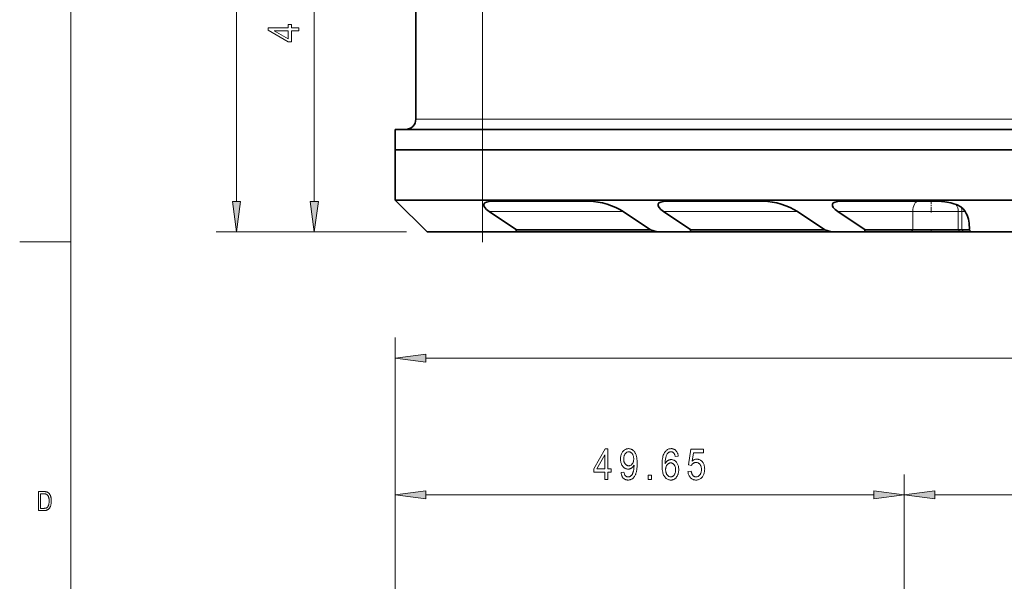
# Model space of a CAD drawing. Extents: x 5 to 415, y 5 to 296.
# Tile 9 of 50: x 5 to 101, y 187 to 242. Entities that reach past the tile are written whole.
import ezdxf

# ---------------------------------------------------------------- set-up
doc = ezdxf.new("R2010")
doc.units = 0
doc.linetypes.add('DASHDOT', pattern=[18.5, 12, -3, 0.5, -3])

msp = doc.modelspace()

# ---------------------------------------------------------------- linework, layer by layer
at = {"color": 7, "lineweight": 13}
for p, q in [((10, 291), (10, 10)), ((26.162865, 224.421616), (26.162865, 275.622955)), ((33.742043, 224.421616), (33.742043, 263.972961)), ((50.136398, 232.447281), (243.0439, 232.447281)), ((41.638855, 177.98114), (41.638111, 211.148804)), ((44.612492, 209.14888), (248.568787, 209.153442)), ((91.291397, 160.728638), (91.291397, 197.811172)), ((91.291397, 160.728638), (91.291397, 197.811172)), ((44.613235, 195.811172), (88.317062, 195.811172)), ((94.265732, 195.811172), (228.569565, 195.811172))]:
    msp.add_line(p, q, dxfattribs=at)
at = {"color": 7, "linetype": 'DASHDOT', "lineweight": 13, "ltscale": 0.4995}
msp.add_line((50.136246, 250.762283), (50.136246, 230.782288), dxfattribs=at)
at = {"color": 7, "lineweight": 35, "ltscale": 0.36625}
msp.add_line((43.638901, 232.447281), (43.638901, 247.097275), dxfattribs=at)
at = {"color": 7, "lineweight": 13, "ltscale": 0.36625}
msp.add_line((50.136398, 232.447281), (50.136398, 247.097275), dxfattribs=at)
at = {"color": 7, "lineweight": 13, "ltscale": 0.162441}
msp.add_line((50.136528, 232.447281), (43.638901, 232.447281), dxfattribs=at)
at = {"color": 7, "linetype": 'DASHDOT', "lineweight": 13, "ltscale": 0.3}
msp.add_line((50.136246, 220.447281), (50.136246, 232.447281), dxfattribs=at)
at = {"color": 7, "lineweight": 13, "ltscale": 0.025}
msp.add_line((50.136398, 231.447281), (50.136398, 232.447281), dxfattribs=at)
at = {"color": 7, "lineweight": 35, "ltscale": 0.212443}
for p, q in [((50.13662, 231.447281), (41.638901, 231.447281)), ((41.638901, 229.447281), (50.13662, 229.447281)), ((50.13662, 224.547287), (41.638901, 224.547287))]:
    msp.add_line(p, q, dxfattribs=at)
at = {"color": 7, "lineweight": 35, "ltscale": 0.05}
msp.add_line((41.638901, 229.447281), (41.638901, 231.447281), dxfattribs=at)
at = {"color": 7, "lineweight": 13, "ltscale": 0.05}
msp.add_line((50.136398, 229.447281), (50.136398, 231.447281), dxfattribs=at)
at = {"color": 7, "lineweight": 35}
for p, q in [((243.0439, 231.447281), (50.136509, 231.447281)), ((243.043793, 229.447281), (50.136398, 229.447281)), ((243.0439, 229.447281), (50.136509, 229.447281)), ((243.0439, 224.547287), (50.136398, 224.547287)), ((83.948532, 221.447281), (44.738899, 221.447281))]:
    msp.add_line(p, q, dxfattribs=at)
at = {"color": 7, "lineweight": 35, "ltscale": 0.1225}
msp.add_line((41.638901, 224.547287), (41.638901, 229.447281), dxfattribs=at)
at = {"color": 7, "lineweight": 35, "ltscale": 0.212438}
msp.add_line((50.136429, 229.447281), (41.638901, 229.447281), dxfattribs=at)
at = {"color": 7, "lineweight": 13, "ltscale": 0.1225}
msp.add_line((50.136398, 224.547287), (50.136398, 229.447281), dxfattribs=at)
at = {"color": 7, "lineweight": 35, "ltscale": 0.109602}
msp.add_line((41.638901, 224.547287), (44.738899, 221.447281), dxfattribs=at)
at = {"color": 7, "lineweight": 13, "ltscale": 0.0775}
msp.add_line((50.136398, 224.547287), (50.136398, 221.447281), dxfattribs=at)
at = {"color": 7, "lineweight": 35, "ltscale": 0.237229}
for p, q in [((60.594925, 224.447281), (51.105751, 224.447281)), ((68.105751, 224.447281), (77.594925, 224.447281)), ((85.105751, 224.447281), (94.594925, 224.447281))]:
    msp.add_line(p, q, dxfattribs=at)
at = {"color": 7, "linetype": 'DASHDOT', "lineweight": 13, "ltscale": 0.030015}
msp.add_line((93.901031, 224.547333), (93.901031, 223.346725), dxfattribs=at)
at = {"color": 7, "lineweight": 35, "ltscale": 0.080473}
for p, q in [((50.800018, 223.447281), (53.468628, 221.647278)), ((63.865776, 223.447281), (66.534386, 221.647278)), ((67.800018, 223.447281), (70.468628, 221.647278)), ((80.865776, 223.447281), (83.534386, 221.647278)), ((84.800018, 223.447281), (87.468628, 221.647278)), ((70.407478, 221.447281), (67.188553, 221.447281)), ((87.407478, 221.447281), (84.188553, 221.447281))]:
    msp.add_line(p, q, dxfattribs=at)
at = {"color": 7, "lineweight": 13, "ltscale": 0.326644}
for p, q in [((63.86578, 223.447281), (50.800018, 223.447281)), ((80.865784, 223.447281), (67.800018, 223.447281))]:
    msp.add_line(p, q, dxfattribs=at)
at = {"color": 7, "lineweight": 13, "ltscale": 0.18279}
msp.add_line((84.800018, 223.447281), (92.111618, 223.447281), dxfattribs=at)
at = {"color": 7, "lineweight": 13, "ltscale": 0.111195}
msp.add_line((96.559418, 223.447281), (92.111618, 223.447281), dxfattribs=at)
at = {"color": 7, "lineweight": 13, "ltscale": 0.045}
for p, q in [((92.111618, 221.647278), (92.111618, 223.447281)), ((96.559418, 221.647278), (96.559418, 223.447281)), ((96.912613, 221.647278), (96.912613, 223.447281))]:
    msp.add_line(p, q, dxfattribs=at)
at = {"color": 7, "lineweight": 13, "ltscale": 0.00883}
msp.add_line((96.912613, 223.447281), (96.559418, 223.447281), dxfattribs=at)
at = {"color": 7, "lineweight": 13, "ltscale": 0.008226}
msp.add_line((97.241638, 223.447281), (96.912613, 223.447281), dxfattribs=at)
at = {"color": 7, "lineweight": 13, "ltscale": 0.464401}
msp.add_line((42.738899, 221.447281), (24.162865, 221.447281), dxfattribs=at)
at = {"color": 7, "lineweight": 13, "ltscale": 0.274921}
msp.add_line((42.738899, 221.447281), (31.742043, 221.447281), dxfattribs=at)
at = {"color": 7, "lineweight": 35, "ltscale": 0.13494}
msp.add_line((50.136482, 221.447281), (44.738899, 221.447281), dxfattribs=at)
at = {"color": 7, "lineweight": 35, "ltscale": 0.122575}
msp.add_line((49.641899, 221.447281), (44.738899, 221.447281), dxfattribs=at)
at = {"color": 7, "lineweight": 35, "ltscale": 0.034557}
msp.add_line((51.024189, 221.447281), (49.641899, 221.447281), dxfattribs=at)
at = {"color": 7, "lineweight": 35, "ltscale": 0.081777}
msp.add_line((53.407482, 221.447281), (50.136398, 221.447281), dxfattribs=at)
at = {"color": 7, "lineweight": 35, "ltscale": 0.102443}
msp.add_line((55.121918, 221.447281), (51.024189, 221.447281), dxfattribs=at)
at = {"color": 7, "lineweight": 35, "ltscale": 0.005228}
for p, q in [((53.407482, 221.447281), (53.468628, 221.647278)), ((70.407478, 221.447281), (70.468628, 221.647278)), ((87.407478, 221.447281), (87.468628, 221.647278))]:
    msp.add_line(p, q, dxfattribs=at)
at = {"color": 7, "lineweight": 35, "ltscale": 0.344527}
for p, q in [((67.188553, 221.447281), (53.407482, 221.447281)), ((84.188553, 221.447281), (70.407478, 221.447281))]:
    msp.add_line(p, q, dxfattribs=at)
at = {"color": 7, "lineweight": 35, "ltscale": 0.326644}
for p, q in [((66.534401, 221.647278), (53.468628, 221.647278)), ((83.534401, 221.647278), (70.468628, 221.647278))]:
    msp.add_line(p, q, dxfattribs=at)
at = {"color": 7, "lineweight": 35, "ltscale": 0.025496}
msp.add_line((56.141739, 221.447281), (55.121918, 221.447281), dxfattribs=at)
at = {"color": 7, "lineweight": 35, "ltscale": 0.27017}
msp.add_line((66.948532, 221.447281), (56.141739, 221.447281), dxfattribs=at)
at = {"color": 7, "lineweight": 35, "ltscale": 0.017101}
for p, q in [((67.188553, 221.447281), (66.534386, 221.647278)), ((84.188553, 221.447281), (83.534386, 221.647278))]:
    msp.add_line(p, q, dxfattribs=at)
at = {"color": 7, "lineweight": 35, "ltscale": 0.267643}
msp.add_line((81.113182, 221.447281), (70.407471, 221.447281), dxfattribs=at)
at = {"color": 7, "lineweight": 35, "ltscale": 0.114807}
msp.add_line((91.999771, 221.447281), (87.407478, 221.447281), dxfattribs=at)
at = {"color": 7, "lineweight": 35, "ltscale": 0.116075}
msp.add_line((92.111618, 221.647278), (87.468628, 221.647278), dxfattribs=at)
at = {"color": 7, "lineweight": 13, "ltscale": 0.005729}
msp.add_line((91.999771, 221.447281), (92.111618, 221.647278), dxfattribs=at)
at = {"color": 7, "lineweight": 35, "ltscale": 0.118145}
msp.add_line((96.725571, 221.447281), (91.999771, 221.447281), dxfattribs=at)
at = {"color": 7, "lineweight": 35, "ltscale": 0.111195}
msp.add_line((96.559418, 221.647278), (92.111618, 221.647278), dxfattribs=at)
at = {"color": 7, "linetype": 'DASHDOT', "lineweight": 13, "ltscale": 0.006015}
msp.add_line((93.901031, 221.667328), (93.901031, 221.426727), dxfattribs=at)
at = {"color": 7, "lineweight": 35, "ltscale": 0.00883}
msp.add_line((96.912613, 221.647278), (96.559418, 221.647278), dxfattribs=at)
at = {"color": 7, "lineweight": 13, "ltscale": 0.0065}
msp.add_line((96.725571, 221.447281), (96.559418, 221.647278), dxfattribs=at)
at = {"color": 7, "lineweight": 35, "ltscale": 0.008536}
msp.add_line((97.066994, 221.447281), (96.725571, 221.447281), dxfattribs=at)
at = {"color": 7, "lineweight": 35, "ltscale": 0.018007}
msp.add_line((97.632889, 221.647278), (96.912613, 221.647278), dxfattribs=at)
at = {"color": 7, "lineweight": 13, "ltscale": 0.006316}
msp.add_line((97.066994, 221.447281), (96.912613, 221.647278), dxfattribs=at)
at = {"color": 7, "lineweight": 35, "ltscale": 0.018645}
msp.add_line((97.812813, 221.447281), (97.066994, 221.447281), dxfattribs=at)
at = {"color": 7, "lineweight": 35, "ltscale": 0.006725}
msp.add_line((97.812813, 221.447281), (97.632889, 221.647278), dxfattribs=at)
at = {"color": 7, "lineweight": 35, "ltscale": 0.164867}
msp.add_line((104.407486, 221.447281), (97.812813, 221.447281), dxfattribs=at)
at = {"color": 7, "lineweight": 13, "ltscale": 0.125}
msp.add_line((5, 220.5), (10, 220.5), dxfattribs=at)
at = {"color": 7, "lineweight": 13, "ltscale": 0.495751}
msp.add_line((41.638901, 177.98114), (41.638901, 197.811172), dxfattribs=at)
at = {"color": 7, "lineweight": 13}
for points in [[(32.242043, 241.05751), (31.523762, 241.05751), (31.523762, 239.991348), (31.186108, 239.991348), (29.242043, 241.114807), (29.242043, 241.360382), (31.186108, 241.360382), (31.186108, 241.693939), (31.523762, 241.693939), (31.523762, 241.360382), (32.242043, 241.360382)], [(31.186108, 241.05751), (29.833447, 241.05751), (31.186108, 240.288071)], [(25.771286, 224.421616), (26.162865, 221.447281), (26.554443, 224.421616)], [(33.350464, 224.421616), (33.742043, 221.447281), (34.133621, 224.421616)], [(44.61248, 209.540451), (41.638157, 209.148804), (44.612499, 208.757294)], [(62.069717, 197.311172), (62.069717, 198.029449), (61.003555, 198.029449), (61.003555, 198.367111), (62.127018, 200.311172), (62.372585, 200.311172), (62.372585, 198.367111), (62.706146, 198.367111), (62.706146, 198.029449), (62.372585, 198.029449), (62.372585, 197.311172)], [(63.657715, 198.004898), (63.948303, 198.037643), (63.964916, 197.947433), (63.986938, 197.86673), (64.014359, 197.795502), (64.04718, 197.733795), (64.085411, 197.681564), (64.129036, 197.63884), (64.17807, 197.605606), (64.232506, 197.581863), (64.292343, 197.567627), (64.357574, 197.562881), (64.387589, 197.563904), (64.417046, 197.567017), (64.445953, 197.572174), (64.474304, 197.579407), (64.502106, 197.588715), (64.52935, 197.600082), (64.556046, 197.61351), (64.582191, 197.629013), (64.60778, 197.646576), (64.632813, 197.666214), (64.657196, 197.688492), (64.680824, 197.713989), (64.70369, 197.742676), (64.725807, 197.774597), (64.747162, 197.809723), (64.767754, 197.848053), (64.787598, 197.889618), (64.806679, 197.934372), (64.825005, 197.982361), (64.842575, 198.033539), (64.858902, 198.087219), (64.873512, 198.142654), (64.886406, 198.19986), (64.897575, 198.258804), (64.907028, 198.319519), (64.914764, 198.382004), (64.920784, 198.446243), (64.925079, 198.512238), (64.927658, 198.579987), (64.92852, 198.649506), (64.92852, 198.723175), (64.909035, 198.6875), (64.888245, 198.653351), (64.866142, 198.620712), (64.842735, 198.589584), (64.818016, 198.559982), (64.791985, 198.531876), (64.764648, 198.505295), (64.735992, 198.480225), (64.706039, 198.45668), (64.674767, 198.434631), (64.642784, 198.414413), (64.610672, 198.396332), (64.578445, 198.380371), (64.546089, 198.366531), (64.513611, 198.354828), (64.481018, 198.345245), (64.448296, 198.337799), (64.415451, 198.332474), (64.382484, 198.329285), (64.349396, 198.328217), (64.290054, 198.330856), (64.232376, 198.338745), (64.176361, 198.351898), (64.121994, 198.3703), (64.06929, 198.393967), (64.01825, 198.422882), (63.968857, 198.457077), (63.921124, 198.496521), (63.87505, 198.541229), (63.830635, 198.591187), (63.789223, 198.645706), (63.752174, 198.704102), (63.719482, 198.766357), (63.691154, 198.832489), (63.667179, 198.902496), (63.647564, 198.976349), (63.632309, 199.054092), (63.62141, 199.135681), (63.614872, 199.221161), (63.612694, 199.310486), (63.614956, 199.402618), (63.621738, 199.490784), (63.633045, 199.574936), (63.648872, 199.655106), (63.669228, 199.731277), (63.694099, 199.803467), (63.723495, 199.871658), (63.757416, 199.935867), (63.795856, 199.996078), (63.838821, 200.052307), (63.885017, 200.103821), (63.933159, 200.149918), (63.983242, 200.190582), (64.035271, 200.22583), (64.089249, 200.255661), (64.145164, 200.28006), (64.203026, 200.299042), (64.262833, 200.312607), (64.324577, 200.32074), (64.388275, 200.323456), (64.433807, 200.32193), (64.478722, 200.317383), (64.523026, 200.309814), (64.566719, 200.299225), (64.609795, 200.285583), (64.65226, 200.268936), (64.694107, 200.249252), (64.735336, 200.226532), (64.775963, 200.20079), (64.815971, 200.172012), (64.854767, 200.140289), (64.891769, 200.105713), (64.926964, 200.068268), (64.960358, 200.027954), (64.991959, 199.984772), (65.021751, 199.938721), (65.049744, 199.889816), (65.075943, 199.838043), (65.100334, 199.783401), (65.122925, 199.725906), (65.143532, 199.664368), (65.161972, 199.597641), (65.178238, 199.525711), (65.192337, 199.448578), (65.204269, 199.366257), (65.214027, 199.278732), (65.221626, 199.186005), (65.227043, 199.088089), (65.230301, 198.98497), (65.231384, 198.876648), (65.230217, 198.755814), (65.226715, 198.640503), (65.220886, 198.530716), (65.212723, 198.426453), (65.202225, 198.327713), (65.189392, 198.234497), (65.174225, 198.14682), (65.156731, 198.064651), (65.136902, 197.988007), (65.114738, 197.916901), (65.090584, 197.850388), (65.064766, 197.787567), (65.037292, 197.728424), (65.008163, 197.672974), (64.977379, 197.621201), (64.944931, 197.573105), (64.910828, 197.528702), (64.875069, 197.487976), (64.837646, 197.450943), (64.798576, 197.417587), (64.758186, 197.38765), (64.716843, 197.360855), (64.67453, 197.337219), (64.631264, 197.316742), (64.587029, 197.299408), (64.541832, 197.285217), (64.495682, 197.2742), (64.448563, 197.266312), (64.400482, 197.261581), (64.35144, 197.26001), (64.296288, 197.261932), (64.242981, 197.26767), (64.191513, 197.277237), (64.141891, 197.290619), (64.094109, 197.307846), (64.048164, 197.328888), (64.004066, 197.35376), (63.961807, 197.382462), (63.921391, 197.414993), (63.882816, 197.451355), (63.84668, 197.491318), (63.813568, 197.534714), (63.783485, 197.581528), (63.756432, 197.63176), (63.732407, 197.68541), (63.711411, 197.742462), (63.693443, 197.802948), (63.678505, 197.866852), (63.666595, 197.934158)], [(64.895775, 199.328903), (64.894348, 199.391785), (64.890045, 199.451935), (64.882881, 199.509338), (64.872856, 199.563995), (64.859962, 199.615906), (64.844208, 199.665085), (64.825584, 199.711517), (64.8041, 199.755203), (64.779747, 199.796158), (64.752533, 199.834366), (64.72345, 199.869354), (64.693512, 199.900665), (64.662712, 199.928284), (64.631058, 199.95224), (64.598541, 199.972488), (64.565163, 199.989075), (64.53093, 200.001953), (64.495834, 200.011169), (64.459877, 200.016693), (64.423065, 200.018539), (64.384598, 200.016571), (64.346977, 200.010681), (64.310196, 200.000854), (64.274246, 199.987106), (64.239143, 199.969421), (64.20488, 199.947815), (64.171448, 199.922272), (64.138863, 199.892807), (64.107109, 199.859406), (64.076202, 199.822083), (64.047234, 199.781479), (64.021317, 199.738266), (63.998447, 199.692429), (63.97863, 199.643967), (63.961861, 199.592896), (63.948135, 199.539185), (63.937466, 199.48288), (63.92984, 199.423935), (63.92527, 199.362381), (63.923744, 199.298218), (63.925198, 199.240479), (63.929558, 199.18512), (63.936821, 199.132172), (63.946991, 199.081619), (63.960068, 199.033463), (63.976051, 198.987686), (63.994938, 198.944321), (64.016731, 198.903336), (64.041428, 198.864761), (64.069038, 198.828568), (64.098671, 198.795319), (64.129448, 198.765579), (64.161369, 198.739334), (64.194443, 198.716583), (64.228653, 198.697342), (64.264015, 198.681595), (64.300522, 198.669342), (64.338181, 198.660599), (64.376976, 198.65535), (64.416924, 198.653595), (64.456421, 198.655365), (64.49469, 198.660645), (64.531723, 198.669434), (64.567535, 198.681763), (64.602119, 198.697601), (64.635475, 198.716949), (64.667603, 198.739838), (64.698502, 198.766235), (64.72818, 198.796143), (64.756622, 198.82959), (64.783066, 198.866257), (64.806717, 198.905884), (64.827591, 198.948441), (64.84568, 198.993958), (64.860992, 199.042419), (64.873512, 199.093811), (64.883255, 199.148163), (64.890213, 199.205475), (64.894386, 199.265717)], [(69.246391, 199.576523), (68.945572, 199.547867), (68.936569, 199.592789), (68.926743, 199.63504), (68.916107, 199.674637), (68.904648, 199.711578), (68.892365, 199.74585), (68.879272, 199.777466), (68.865356, 199.806427), (68.850616, 199.832733), (68.835068, 199.856354), (68.818695, 199.877335), (68.79406, 199.904556), (68.76844, 199.928909), (68.741837, 199.950394), (68.714249, 199.969009), (68.685684, 199.984772), (68.656128, 199.997665), (68.625603, 200.00769), (68.594086, 200.014862), (68.561592, 200.01915), (68.528107, 200.020584), (68.476357, 200.017303), (68.426689, 200.007492), (68.379112, 199.991119), (68.333618, 199.968201), (68.290215, 199.938721), (68.248901, 199.90271), (68.209671, 199.860153), (68.172531, 199.811035), (68.137474, 199.755371), (68.104507, 199.693161), (68.078438, 199.633972), (68.055069, 199.569397), (68.034401, 199.499405), (68.016434, 199.424026), (68.001167, 199.343231), (67.988602, 199.257034), (67.978737, 199.165436), (67.971573, 199.068436), (67.967117, 198.966034), (67.965355, 198.858246), (67.986755, 198.896576), (68.009232, 198.933014), (68.032761, 198.967545), (68.057358, 199.000183), (68.083023, 199.030899), (68.109749, 199.059723), (68.137535, 199.086639), (68.166389, 199.111664), (68.196312, 199.134781), (68.227295, 199.155991), (68.258987, 199.175232), (68.291054, 199.192459), (68.323494, 199.207642), (68.356293, 199.22081), (68.389465, 199.231964), (68.423004, 199.241074), (68.456917, 199.248169), (68.491196, 199.253235), (68.525841, 199.256271), (68.560852, 199.257278), (68.618629, 199.254639), (68.674919, 199.246674), (68.729706, 199.233429), (68.783005, 199.214874), (68.834808, 199.191025), (68.885124, 199.16188), (68.933937, 199.127426), (68.981262, 199.087677), (69.027092, 199.042633), (69.071426, 198.992279), (69.112831, 198.937485), (69.149887, 198.879105), (69.182571, 198.817154), (69.210907, 198.751617), (69.234879, 198.68251), (69.254494, 198.609802), (69.269753, 198.533524), (69.280647, 198.453674), (69.287186, 198.370224), (69.289368, 198.283203), (69.288269, 198.223602), (69.284988, 198.165131), (69.27951, 198.107773), (69.271851, 198.051544), (69.261993, 197.99646), (69.249954, 197.942474), (69.235718, 197.889633), (69.219299, 197.837906), (69.200684, 197.787308), (69.179886, 197.737839), (69.157364, 197.690216), (69.133591, 197.645142), (69.108574, 197.602631), (69.082314, 197.562668), (69.054794, 197.525269), (69.026039, 197.490433), (68.996025, 197.45816), (68.964767, 197.428436), (68.932259, 197.40126), (68.898506, 197.376648), (68.863777, 197.354492), (68.828354, 197.334656), (68.792236, 197.317169), (68.755424, 197.302002), (68.717911, 197.289169), (68.679703, 197.278671), (68.6408, 197.270508), (68.601204, 197.264679), (68.560913, 197.261169), (68.519928, 197.26001), (68.446747, 197.263367), (68.376183, 197.273438), (68.308243, 197.290222), (68.242928, 197.313705), (68.180222, 197.343918), (68.12014, 197.380829), (68.062683, 197.424454), (68.007835, 197.474792), (67.955612, 197.53186), (67.906006, 197.595612), (67.86013, 197.667221), (67.819077, 197.747787), (67.78286, 197.837311), (67.751465, 197.935806), (67.724907, 198.043259), (67.703171, 198.159683), (67.686272, 198.285065), (67.674194, 198.419403), (67.666946, 198.562714), (67.664536, 198.714996), (67.667007, 198.883926), (67.674438, 199.042862), (67.686821, 199.191788), (67.704155, 199.330704), (67.72644, 199.459625), (67.753677, 199.578522), (67.785866, 199.687424), (67.823006, 199.786316), (67.865105, 199.875198), (67.912148, 199.954071), (67.963058, 200.024261), (68.016762, 200.087051), (68.073242, 200.142456), (68.1325, 200.190475), (68.19455, 200.23111), (68.259377, 200.264343), (68.326988, 200.290207), (68.397385, 200.30867), (68.470566, 200.319763), (68.546524, 200.323456), (68.601685, 200.321533), (68.655029, 200.315796), (68.706543, 200.306229), (68.756241, 200.292831), (68.804115, 200.27562), (68.850166, 200.254562), (68.894402, 200.229691), (68.936813, 200.200989), (68.977402, 200.168472), (69.016174, 200.132111), (69.052544, 200.092117), (69.085953, 200.04866), (69.116394, 200.00174), (69.143867, 199.95137), (69.168373, 199.897552), (69.189911, 199.840256), (69.208481, 199.77951), (69.224083, 199.715302), (69.236725, 199.647644)], [(70.189774, 198.096985), (70.506966, 198.12973), (70.515259, 198.073883), (70.525421, 198.020981), (70.537445, 197.970993), (70.551331, 197.923935), (70.567078, 197.879807), (70.584686, 197.838608), (70.604156, 197.800323), (70.625488, 197.764984), (70.648682, 197.732544), (70.673744, 197.703049), (70.70015, 197.676422), (70.727402, 197.652588), (70.755486, 197.631561), (70.784409, 197.613342), (70.814178, 197.597916), (70.84478, 197.585297), (70.876221, 197.575485), (70.908508, 197.568481), (70.941628, 197.56427), (70.975586, 197.562881), (71.017967, 197.56485), (71.059158, 197.57077), (71.099167, 197.580643), (71.137985, 197.594467), (71.175621, 197.612244), (71.212067, 197.633972), (71.247322, 197.659637), (71.281395, 197.689255), (71.314285, 197.722839), (71.345978, 197.760345), (71.375534, 197.801285), (71.40197, 197.845108), (71.425301, 197.891815), (71.445518, 197.941422), (71.462624, 197.993896), (71.476624, 198.049255), (71.487511, 198.107513), (71.495285, 198.16864), (71.499954, 198.232666), (71.501511, 198.299576), (71.5, 198.362396), (71.495491, 198.422318), (71.487968, 198.479355), (71.47744, 198.533524), (71.463905, 198.584793), (71.447357, 198.633179), (71.427803, 198.67868), (71.405243, 198.721298), (71.379677, 198.761017), (71.351097, 198.797867), (71.320251, 198.831497), (71.287865, 198.861588), (71.253944, 198.888153), (71.218491, 198.911163), (71.181503, 198.930634), (71.142982, 198.946564), (71.102921, 198.958954), (71.061325, 198.967804), (71.018204, 198.973114), (70.973541, 198.974884), (70.946289, 198.974121), (70.919388, 198.971817), (70.892838, 198.967972), (70.866638, 198.962601), (70.840782, 198.955688), (70.815269, 198.94725), (70.790115, 198.937286), (70.765297, 198.925766), (70.740837, 198.91272), (70.716721, 198.898148), (70.693275, 198.882187), (70.670837, 198.865036), (70.649399, 198.846664), (70.628967, 198.827087), (70.609543, 198.806305), (70.59111, 198.784317), (70.573685, 198.761124), (70.557266, 198.736725), (70.541847, 198.711121), (70.527428, 198.684296), (70.242981, 198.729309), (70.482407, 200.270248), (71.704102, 200.270248), (71.704102, 199.918259), (70.723877, 199.918259), (70.590866, 199.111984), (70.634926, 199.147766), (70.679512, 199.179764), (70.72464, 199.208008), (70.770294, 199.232483), (70.816483, 199.253189), (70.863197, 199.270142), (70.910446, 199.28331), (70.958229, 199.292725), (71.006546, 199.29837), (71.055397, 199.300262), (71.116386, 199.297623), (71.175766, 199.289734), (71.233521, 199.276596), (71.289665, 199.258179), (71.344193, 199.234512), (71.397102, 199.205597), (71.448395, 199.171402), (71.49807, 199.131958), (71.546127, 199.087265), (71.592567, 199.037292), (71.635925, 198.98288), (71.674713, 198.924789), (71.708939, 198.863037), (71.738602, 198.797623), (71.763702, 198.728546), (71.784233, 198.655807), (71.800209, 198.579407), (71.811615, 198.499344), (71.818459, 198.415619), (71.82074, 198.328217), (71.818459, 198.241486), (71.811615, 198.157272), (71.800209, 198.075562), (71.784233, 197.996384), (71.763702, 197.919708), (71.738602, 197.845566), (71.708939, 197.773926), (71.674713, 197.704819), (71.635925, 197.638214), (71.592567, 197.574127), (71.545372, 197.51445), (71.495041, 197.461044), (71.441574, 197.413925), (71.384987, 197.373093), (71.325264, 197.338547), (71.262405, 197.310272), (71.196419, 197.288284), (71.127304, 197.272583), (71.055054, 197.263153), (70.979675, 197.26001), (70.916824, 197.262238), (70.855957, 197.26889), (70.797073, 197.279999), (70.740173, 197.295532), (70.685257, 197.315521), (70.632324, 197.339935), (70.581383, 197.368805), (70.532417, 197.402115), (70.485443, 197.43985), (70.44046, 197.48204), (70.398354, 197.528152), (70.360031, 197.577698), (70.3255, 197.630646), (70.294754, 197.687012), (70.267792, 197.746796), (70.244614, 197.809998), (70.225227, 197.876617), (70.209625, 197.946655), (70.197807, 198.020111)], [(62.069717, 198.367111), (62.069717, 199.719757), (61.300278, 198.367111)], [(68.012421, 198.283203), (68.013954, 198.219406), (68.018562, 198.158173), (68.02623, 198.099487), (68.03698, 198.043365), (68.050789, 197.989807), (68.067673, 197.938797), (68.087624, 197.89035), (68.110649, 197.844452), (68.136742, 197.801132), (68.165901, 197.760345), (68.197083, 197.722839), (68.229256, 197.689255), (68.262405, 197.659637), (68.296539, 197.633972), (68.331657, 197.612244), (68.367752, 197.594467), (68.404839, 197.580643), (68.442902, 197.57077), (68.481941, 197.56485), (68.521973, 197.562881), (68.557198, 197.564743), (68.591667, 197.570328), (68.625381, 197.579636), (68.65834, 197.592667), (68.690544, 197.609436), (68.721985, 197.629913), (68.75267, 197.654129), (68.7826, 197.682053), (68.811768, 197.713715), (68.840179, 197.7491), (68.866821, 197.787735), (68.890648, 197.829147), (68.911674, 197.873352), (68.929893, 197.920334), (68.945313, 197.970108), (68.957932, 198.022659), (68.967743, 198.077988), (68.974754, 198.136108), (68.978958, 198.197006), (68.980362, 198.260696), (68.978966, 198.323105), (68.974792, 198.38266), (68.967834, 198.439346), (68.958099, 198.493164), (68.945572, 198.544113), (68.930267, 198.592209), (68.912178, 198.637436), (68.891304, 198.679794), (68.867645, 198.719284), (68.841209, 198.75592), (68.812759, 198.789352), (68.783089, 198.819275), (68.75219, 198.845673), (68.720062, 198.868546), (68.686707, 198.887909), (68.652122, 198.903748), (68.61631, 198.916077), (68.579269, 198.924866), (68.541, 198.930145), (68.501511, 198.931915), (68.462715, 198.930161), (68.424934, 198.924911), (68.388145, 198.916168), (68.352364, 198.903915), (68.317589, 198.888168), (68.283813, 198.868927), (68.251038, 198.846176), (68.219269, 198.819931), (68.188499, 198.790192), (68.158737, 198.756943), (68.130936, 198.720703), (68.106064, 198.682007), (68.084114, 198.640823), (68.065094, 198.597168), (68.048996, 198.551025), (68.035828, 198.502411), (68.025589, 198.451324), (68.018272, 198.397766), (68.013885, 198.341721)], [(66.303688, 197.311172), (66.303688, 197.730682), (66.647484, 197.730682), (66.647484, 197.311172)], [(6.825842, 194.282898), (6.825842, 196.134903), (7.350112, 196.134903), (7.388087, 196.134552), (7.424192, 196.13353), (7.458428, 196.131821), (7.490794, 196.12944), (7.52129, 196.126373), (7.549916, 196.12262), (7.576673, 196.118179), (7.60156, 196.113068), (7.624578, 196.107269), (7.645725, 196.100784), (7.671901, 196.091217), (7.697369, 196.08017), (7.72213, 196.067657), (7.746183, 196.053696), (7.769529, 196.038254), (7.792167, 196.021347), (7.814098, 196.002991), (7.835321, 195.983154), (7.855837, 195.961853), (7.875646, 195.939087), (7.894671, 195.914978), (7.912838, 195.889633), (7.930145, 195.863083), (7.946593, 195.835297), (7.962182, 195.806274), (7.976912, 195.776047), (7.990783, 195.744583), (8.003796, 195.711899), (8.015948, 195.677979), (8.027243, 195.642838), (8.037563, 195.60643), (8.046798, 195.56868), (8.054946, 195.529617), (8.062008, 195.489227), (8.067984, 195.44751), (8.072872, 195.404449), (8.076675, 195.360077), (8.079391, 195.314377), (8.08102, 195.267365), (8.081564, 195.219009), (8.080642, 195.157043), (8.077875, 195.097), (8.073264, 195.038849), (8.066809, 194.98262), (8.058509, 194.928284), (8.048365, 194.87587), (8.036376, 194.825348), (8.022543, 194.776749), (8.006866, 194.730057), (7.989343, 194.685257), (7.970375, 194.6427), (7.950357, 194.602692), (7.929292, 194.565231), (7.907178, 194.530334), (7.884016, 194.497971), (7.859804, 194.46817), (7.834544, 194.440918), (7.808236, 194.416229), (7.780879, 194.394073), (7.752474, 194.374481), (7.722654, 194.357086), (7.691052, 194.341522), (7.65767, 194.327774), (7.622506, 194.315872), (7.58556, 194.305801), (7.546834, 194.297546), (7.506326, 194.291138), (7.464037, 194.28656), (7.419967, 194.283813), (7.374115, 194.282898)], [(44.613235, 196.202744), (41.638901, 195.811172), (44.613235, 195.419586)], [(88.317062, 195.419586), (91.291397, 195.811172), (88.317062, 196.202744)], [(94.265732, 196.202744), (91.291397, 195.811172), (94.265732, 195.419586)], [(7.026708, 194.50145), (7.350112, 194.50145), (7.388328, 194.50209), (7.424647, 194.503998), (7.459072, 194.507187), (7.491602, 194.511658), (7.522237, 194.517395), (7.550978, 194.524414), (7.577823, 194.532715), (7.602773, 194.542282), (7.625828, 194.553131), (7.646988, 194.565247), (7.666734, 194.578781), (7.685544, 194.593872), (7.70342, 194.610519), (7.720361, 194.628708), (7.736367, 194.648468), (7.751438, 194.669769), (7.765574, 194.692627), (7.778776, 194.717041), (7.791043, 194.743011), (7.802374, 194.770538), (7.816056, 194.808929), (7.828298, 194.848801), (7.839099, 194.890182), (7.84846, 194.933044), (7.85638, 194.977402), (7.862862, 195.023239), (7.867902, 195.070572), (7.871502, 195.1194), (7.873662, 195.169724), (7.874383, 195.221527), (7.873618, 195.276672), (7.871325, 195.329391), (7.867504, 195.3797), (7.862154, 195.427597), (7.855275, 195.473083), (7.846868, 195.516159), (7.836932, 195.556824), (7.825468, 195.595062), (7.812475, 195.63089), (7.797953, 195.664322), (7.782231, 195.695465), (7.765638, 195.724472), (7.748173, 195.751358), (7.729836, 195.776093), (7.710628, 195.798706), (7.690547, 195.819168), (7.669595, 195.837509), (7.647772, 195.853714), (7.625076, 195.867783), (7.60151, 195.879715), (7.584392, 195.886673), (7.565379, 195.892899), (7.544472, 195.898392), (7.521669, 195.903152), (7.496972, 195.907181), (7.470379, 195.910492), (7.441892, 195.913055), (7.411509, 195.914886), (7.379231, 195.915985), (7.345059, 195.916351), (7.026708, 195.916351)]]:
    msp.add_lwpolyline(points, close=True, dxfattribs=at)
at = {"color": 7, "lineweight": 35}
msp.add_lwpolyline([(97.241638, 223.447281), (97.061348, 223.685043), (96.810448, 223.891129), (96.438217, 224.090332), (96.018715, 224.233032)], dxfattribs=at)
for centre, radius, start, end in [((42.638901, 232.447281), 1, 269.999997, 360), ((94.442574, 221.896332), 3.200026, 0.000124, 28.990581), ((94.442581, 221.896347), 3.20002, 355.536025, 359.999978)]:
    msp.add_arc(centre, radius, start, end, dxfattribs=at)
for centre, major_axis, ratio, start_param, end_param in [((52.58831, 223.447281), (-2.312843, 0.707108), 0.305731, 5.497787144, 7.068583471), ((62.077488, 223.447281), (2.312843, -0.707108), 0.305731, 0.785401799, 2.356195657), ((69.58831, 223.447281), (-2.312843, 0.707108), 0.305731, 5.497787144, 7.068583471), ((79.077484, 223.447281), (2.312843, -0.707108), 0.305731, 0.785401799, 2.356195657), ((86.58831, 223.447281), (2.312843, -0.707108), 0.305731, 2.35619449, 3.926990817), ((96.077454, 223.447327), (2.31279, -0.707077), 0.305726, 1.689283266, 2.356191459)]:
    msp.add_ellipse(centre, major_axis=major_axis, ratio=ratio, start_param=start_param, end_param=end_param, dxfattribs=at)
at = {"color": 7, "lineweight": 13}
for centre, ratio, start_param, end_param in [((92.670807, 223.447281), 0.559193, 3.141592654, 4.71238898), ((95.728676, 223.447281), 0.830747, 1.570796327, 2.325551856), ((96.140739, 223.447281), 0.77188, 1.570796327, 2.00854958)]:
    msp.add_ellipse(centre, major_axis=(0, -1), ratio=ratio, start_param=start_param, end_param=end_param, dxfattribs=at)
for points in [[(25.771286, 224.421616), (26.162865, 221.447281), (25.771286, 224.421616), (26.554443, 224.421616)], [(33.350464, 224.421616), (33.742043, 221.447281), (33.350464, 224.421616), (34.133621, 224.421616)], [(44.61248, 209.540451), (41.638157, 209.148804), (44.61248, 209.540451), (44.612499, 208.757294)], [(44.613235, 196.202744), (41.638901, 195.811172), (44.613235, 196.202744), (44.613235, 195.419586)], [(88.317062, 195.419586), (91.291397, 195.811172), (88.317062, 195.419586), (88.317062, 196.202744)], [(94.265732, 196.202744), (91.291397, 195.811172), (94.265732, 196.202744), (94.265732, 195.419586)]]:
    msp.add_solid(points, dxfattribs=at)

doc.saveas('drawing.dxf')
